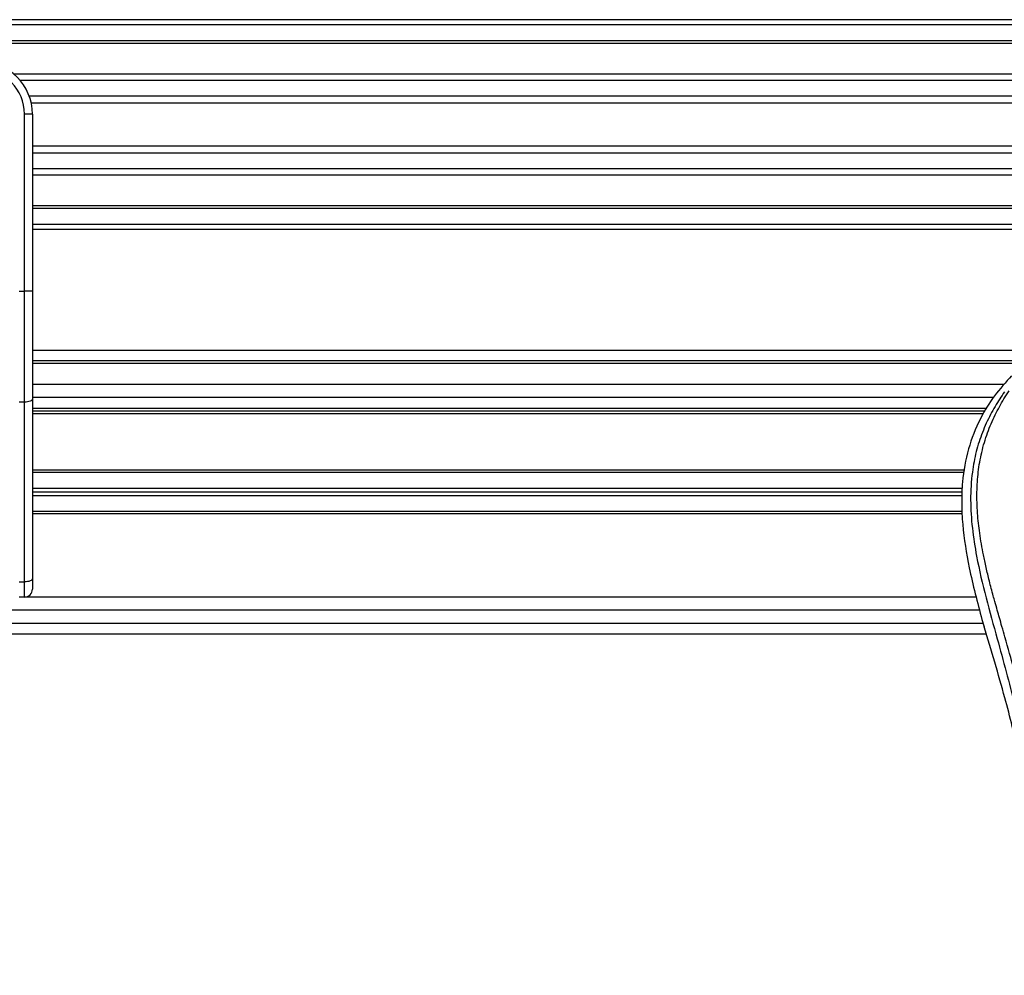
# Model space of a CAD drawing. Header units: millimetres. Extents: x 0 to 420, y 0 to 297.
# Tile 42 of 90: x 129 to 139, y 231 to 241. Entities that reach past the tile are written whole.
import ezdxf

# ---------------------------------------------------------------- set-up
doc = ezdxf.new("R2010")
doc.units = ezdxf.units.MM

msp = doc.modelspace()

# ---------------------------------------------------------------- linework, layer by layer
at = {"color": 7, "linetype": 'Continuous', "lineweight": 25}
for p, q in [((219.5208, 240.90892), (60.4792, 240.90892)), ((219.5208, 240.8559), (60.4792, 240.8559)), ((219.5208, 240.69686), (60.4792, 240.69686)), ((219.5208, 240.66982), (60.4792, 240.66982)), ((199.137, 240.35756), (128.57548, 240.35756)), ((199.07597, 240.29605), (128.63651, 240.29605)), ((198.98399, 240.13762), (128.72849, 240.13762)), ((198.96324, 240.066), (128.74924, 240.066)), ((128.68154, 238.16619), (128.68154, 239.95467)), ((128.76106, 239.95467), (128.68154, 239.95467)), ((128.76106, 239.95467), (128.76106, 239.48684)), ((198.95142, 239.63128), (128.76106, 239.63128)), ((198.95142, 239.55966), (128.76106, 239.55966)), ((128.76106, 239.48684), (128.76106, 239.15016)), ((198.95142, 239.40122), (128.76106, 239.40122)), ((198.95142, 239.33972), (128.76106, 239.33972)), ((128.76106, 239.15016), (128.76106, 238.16619)), ((198.95142, 239.02745), (128.76106, 239.02745)), ((198.95142, 239.00042), (128.76106, 239.00042)), ((198.95142, 238.84138), (128.76106, 238.84138)), ((198.95142, 238.78836), (128.76106, 238.78836)), ((128.62853, 238.16619), (128.68154, 238.16619)), ((128.68154, 237.04595), (128.68154, 238.16619)), ((128.76106, 238.16619), (128.68154, 238.16619)), ((128.76106, 238.16619), (128.76106, 237.07956)), ((198.95142, 237.56904), (128.76106, 237.56904)), ((198.95142, 237.46302), (128.76106, 237.46302)), ((198.95142, 237.43651), (128.76106, 237.43651)), ((138.57381, 237.22445), (128.76106, 237.22445)), ((128.68154, 237.04595), (128.62853, 237.04595)), ((128.68154, 235.23044), (128.68154, 237.04595)), ((138.46431, 237.09192), (128.76106, 237.09192)), ((128.76106, 237.07956), (128.76106, 235.26404)), ((138.39741, 236.98059), (128.76106, 236.98059)), ((138.38106, 236.95408), (128.76106, 236.95408)), ((138.3605, 236.92758), (128.76106, 236.92758)), ((138.17484, 236.35768), (128.76106, 236.35768)), ((138.17048, 236.33382), (128.76106, 236.33382)), ((138.15065, 236.17478), (128.76106, 236.17478)), ((138.14915, 236.13767), (128.76106, 236.13767)), ((138.14765, 236.10056), (128.76106, 236.10056)), ((138.14864, 235.94152), (128.76106, 235.94152)), ((138.1498, 235.91766), (128.76106, 235.91766)), ((128.76106, 235.26404), (128.76106, 235.15691)), ((128.62853, 235.23044), (128.68154, 235.23044)), ((128.68154, 235.07739), (128.68154, 235.23044)), ((128.68154, 235.07739), (128.62853, 235.07739)), ((138.28921, 235.07739), (128.68154, 235.07739)), ((138.32581, 234.94486), (77.52741, 234.94486)), ((138.34901, 234.84998), (138.37013, 234.77615)), ((77.49344, 234.81232), (138.35978, 234.81232)), ((77.46255, 234.70629), (138.39068, 234.70629))]:
    msp.add_line(p, q, dxfattribs=at)
at = {"color": 7, "linetype": 'Continuous', "lineweight": 25, "flags": 128}
for points in [[(128.76106, 237.07956), (128.75953, 237.073), (128.75501, 237.0667), (128.74766, 237.06089), (128.73777, 237.0558), (128.72572, 237.05162), (128.71197, 237.04851), (128.69705, 237.0466), (128.68154, 237.04595)], [(128.76106, 235.26404), (128.75953, 235.25749), (128.75501, 235.25118), (128.74766, 235.24537), (128.73777, 235.24028), (128.72572, 235.2361), (128.71197, 235.233), (128.69705, 235.23108), (128.68154, 235.23044)]]:
    msp.add_lwpolyline(points, dxfattribs=at)
at = {"color": 7, "linetype": 'Continuous', "lineweight": 25}
for centre, radius, start, end in [((128.23092, 239.95467), 0.53014, 0, 90), ((128.23092, 239.95467), 0.45062, 0, 90), ((128.68154, 235.15691), 0.07952, 270, 0)]:
    msp.add_arc(centre, radius, start, end, dxfattribs=at)
for points, knots in [([(138.64861, 237.31331), (138.58921, 237.24688), (138.46915, 237.11262), (138.31777, 236.86498), (138.20234, 236.57233), (138.15099, 236.28134), (138.1414, 236.02467), (138.15642, 235.73437), (138.21978, 235.33988), (138.30313, 235.02388), (138.34901, 234.84998)], [0, 0, 0, 0, 0.1020555, 0.2062434, 0.3310387, 0.4607193, 0.5429728, 0.6252686, 0.7937741, 1, 1, 1, 1]), ([(138.57631, 237.14931), (138.56047, 237.12622), (138.5125, 237.05631), (138.43345, 236.92268), (138.35106, 236.74327), (138.28781, 236.54737), (138.24419, 236.31869), (138.22928, 236.05852), (138.24818, 235.77317), (138.29996, 235.44257), (138.38794, 235.06991), (138.52774, 234.57223), (138.68393, 233.98893), (138.83443, 233.31521), (138.94773, 232.63472), (139.02001, 231.94883), (139.02826, 231.48982), (139.03238, 231.26039)], [0, 0, 0, 0, 0.0171315, 0.0518789, 0.0867888, 0.1216172, 0.1567305, 0.2033881, 0.2503481, 0.2972709, 0.3674165, 0.4376773, 0.5502447, 0.6628473, 0.7753466, 0.8877074, 1, 1, 1, 1]), ([(139.138, 231.25688), (139.13596, 231.41241), (139.1318, 231.73029), (139.0946, 232.21348), (139.0361, 232.701), (138.9637, 233.12446), (138.88936, 233.48505), (138.82335, 233.77291), (138.7512, 234.05889), (138.67158, 234.35447), (138.60307, 234.5977), (138.55254, 234.77381), (138.52701, 234.86347), (138.50301, 234.94802), (138.48221, 235.02169), (138.46176, 235.09546), (138.44356, 235.16442), (138.4248, 235.23786), (138.40755, 235.30846), (138.39177, 235.37619), (138.37746, 235.44106), (138.35371, 235.55598), (138.32587, 235.71647), (138.30212, 235.92838), (138.29565, 236.13523), (138.30853, 236.34124), (138.34436, 236.54261), (138.40226, 236.73758), (138.4807, 236.92003), (138.54953, 237.04356), (138.59733, 237.12086), (138.61451, 237.14728), (138.62282, 237.16006)], [0, 0, 0, 0, 0.0757702, 0.15485711, 0.23590506, 0.31485054, 0.36399108, 0.41519555, 0.45865907, 0.50762015, 0.56426777, 0.58171923, 0.5968623, 0.60967945, 0.62453602, 0.63416312, 0.64698127, 0.65929869, 0.67111214, 0.6824202, 0.69322322, 0.70352316, 0.73970395, 0.77276709, 0.80790749, 0.84137847, 0.87484774, 0.91020132, 0.94506666, 0.98012916, 0.9903909, 1, 1, 1, 1]), ([(138.72767, 233.47826), (138.68036, 233.67255), (138.57424, 234.10848), (138.44292, 234.53805), (138.37013, 234.77615)], [0, 0, 0, 0, 0.4457167, 1, 1, 1, 1])]:
    msp.add_open_spline(points, degree=3, knots=knots, dxfattribs=at)

doc.saveas('drawing.dxf')
